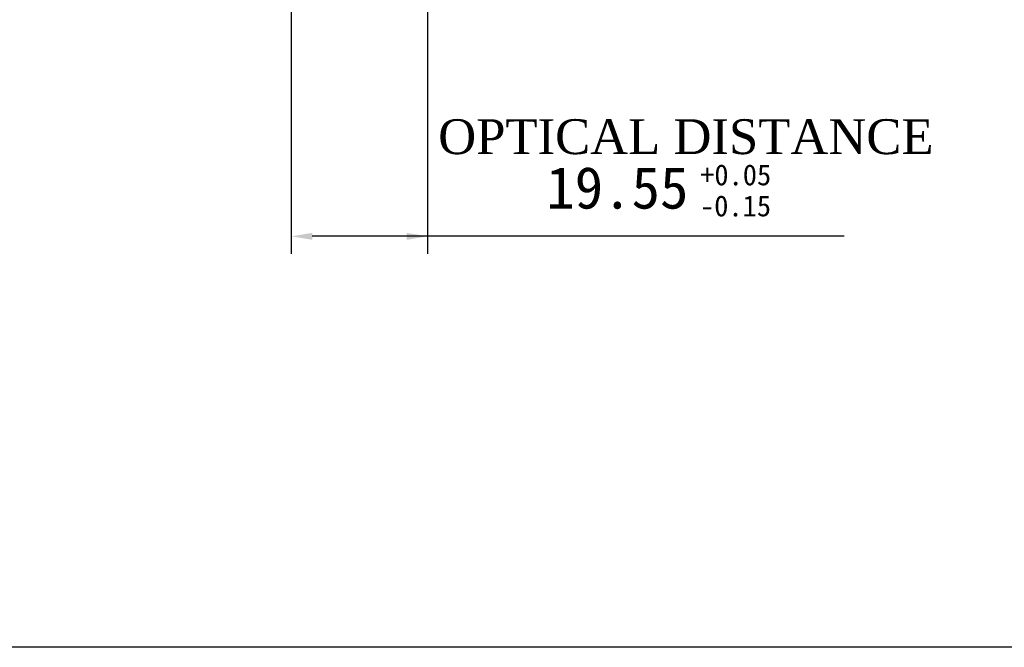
# Model space of a CAD drawing. Header units: millimetres. Extents: x 8 to 542, y 18 to 307.
# Tile 2 of 8: x 212 to 353, y 18 to 108. Entities that reach past the tile are written whole.
import ezdxf

# ---------------------------------------------------------------- set-up
doc = ezdxf.new("R2010")
doc.units = ezdxf.units.MM
doc.header["$LTSCALE"] = 23.1
doc.layers.get('0').update_dxf_attribs({"linetype": 'CONTINUOUS'})
doc.styles.get("Standard").update_dxf_attribs({"font": 'simfang.ttf'})

# ---------------------------------------------------------------- blocks, each defined once
blk = doc.blocks.new('_FILLED')
at = {"color": 0, "linetype": 'ByBlock'}
blk.add_solid([(0, 0), (-1, 0.167), (-1, -0.167)], dxfattribs=at)

msp = doc.modelspace()

# ---------------------------------------------------------------- linework, layer by layer
at = {"color": 252}
for p, q in [((270.274, 122.208), (270.274, 74.804)), ((250.717, 120.995), (250.717, 74.804)), ((270.274, 77.304), (253.717, 77.304)), ((330.107, 77.304), (270.274, 77.304))]:
    msp.add_line(p, q, dxfattribs=at)
msp.add_lwpolyline([(8.473, 306.604), (542.448, 306.604), (542.448, 18.358), (8.473, 18.358)], close=True)

# ---------------------------------------------------------------- block references
at = {"color": 252, "xscale": 3, "yscale": 3, "zscale": 3, "rotation": 180}
msp.add_blockref('_FILLED', (250.717, 77.304), dxfattribs=at)
at = {"color": 252, "xscale": 3, "yscale": 3, "zscale": 3}
msp.add_blockref('_FILLED', (270.274, 77.304), dxfattribs=at)

# ---------------------------------------------------------------- texts
at = {"color": 7, "lineweight": 15, "insert": (307.367, 86.899), "char_height": 6, "attachment_point": 5}
msp.add_mtext('\\A1;{\\fTimes New Roman|b0|i0|c0|p18;\\H0.83333x;OPTICAL DISTANCE}\\P ', dxfattribs=at)
at = {"lineweight": 15, "attachment_point": 7}
for s, width, insert, char_height in [('19.55', 18.88412, (287.327, 81.182), 6), ('+0.05', 10.77139, (309.415, 84.571), 3), ('-0.15', 13.36067, (309.395, 80.12), 3)]:
    msp.add_mtext_dynamic_manual_height_columns(s, width=width, gutter_width=30, heights=[0], dxfattribs=dict(at, insert=insert, char_height=char_height))

doc.saveas('drawing.dxf')
